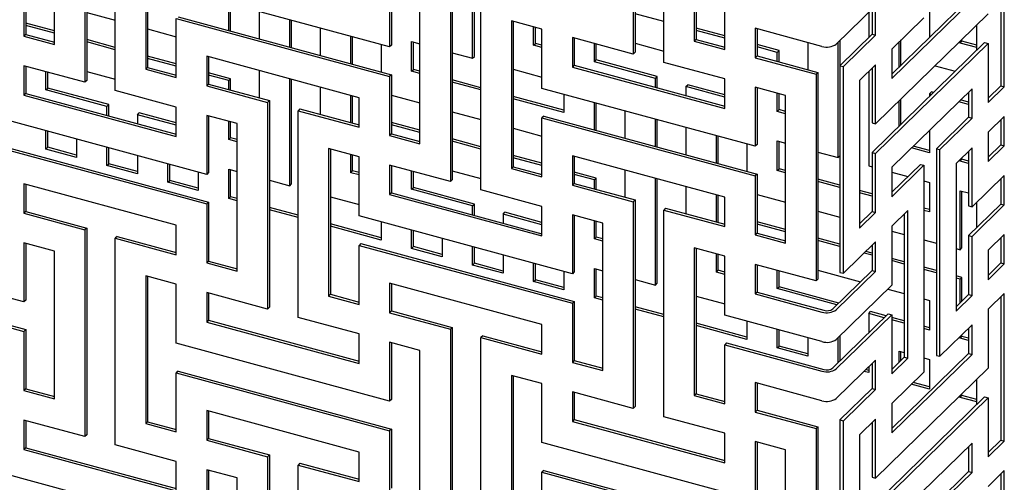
# Model space of a CAD drawing. Header units: millimetres. Extents: x 441 to 4541, y 1015 to 3885.
# Tile 24 of 33: x 4059 to 4356, y 2659 to 2799. Entities that reach past the tile are written whole.
import ezdxf

# ---------------------------------------------------------------- set-up
doc = ezdxf.new("R2010")
doc.units = ezdxf.units.MM
doc.header["$LTSCALE"] = 15

msp = doc.modelspace()

# ---------------------------------------------------------------- linework, layer by layer
for p, q in [((4244.1, 2850.93), (4244.1, 2788.43)), ((4244.66, 2851.48), (4244.66, 2788.98)), ((4253.31, 2785.93), (4253.31, 2848.43)), ((4078.27, 2842.43), (4078.27, 2779.93)), ((4078.83, 2842.97), (4078.83, 2780.47)), ((4087.48, 2777.42), (4087.48, 2839.92)), ((4069.06, 2791.36), (4069.06, 2836)), ((4262.52, 2837), (4262.52, 2792.35)), ((4263.08, 2836.84), (4263.08, 2792.9)), ((4096.7, 2828.49), (4096.7, 2783.85)), ((4097.26, 2828.34), (4097.26, 2784.39)), ((4356.25, 2778.53), (4356.25, 2823.17)), ((4195.5, 2787.2), (4195.5, 2819.49)), ((4196.06, 2787.75), (4196.06, 2819.34)), ((4355.19, 2822.14), (4355.19, 2778.82)), ((4059.85, 2811.72), (4059.85, 2793.86)), ((4060.41, 2812.27), (4060.41, 2794.41)), ((4188.82, 2812.38), (4188.82, 2749.88)), ((4189.38, 2812.93), (4189.38, 2750.43)), ((4170.4, 2790.6), (4105.91, 2808.13)), ((4170.4, 2808.46), (4170.4, 2790.6)), ((4170.96, 2808.31), (4170.96, 2791.15)), ((4198.04, 2747.38), (4198.04, 2809.88)), ((4271.74, 2789.85), (4271.74, 2807.71)), ((4179.61, 2761.31), (4179.61, 2805.96)), ((4345.47, 2805.04), (4322.22, 2782.36)), ((4322.22, 2781.03), (4346.53, 2804.76)), ((4121.8, 2795.58), (4121.8, 2803.81)), ((4122.36, 2795.43), (4122.36, 2803.66)), ((4317.36, 2803.07), (4305.47, 2791.47)), ((4316.3, 2802.04), (4316.3, 2794.43)), ((4317.36, 2794.14), (4317.36, 2803.07)), ((4333.69, 2803.22), (4333.69, 2793.55)), ((4078.83, 2801.06), (4087.48, 2798.7)), ((4105.91, 2781.34), (4105.91, 2799.2)), ((4105.91, 2799.2), (4170.4, 2781.67)), ((4106.47, 2799.75), (4170.96, 2782.22)), ((4131.02, 2801.31), (4131.02, 2793.08)), ((4140.23, 2790.57), (4140.23, 2798.8)), ((4140.79, 2790.42), (4140.79, 2798.65)), ((4216.46, 2795.94), (4207.25, 2798.45)), ((4207.25, 2798.45), (4207.25, 2753.8)), ((4253.31, 2798.28), (4244.66, 2800.63)), ((4315.27, 2801.03), (4315.27, 2793.43)), ((4351.39, 2800.57), (4317.36, 2767.36)), ((4331.95, 2799.45), (4322.22, 2789.96)), ((4069.06, 2795.48), (4060.41, 2797.83)), ((4069.06, 2794.78), (4060.41, 2797.13)), ((4097.26, 2796.05), (4105.91, 2793.7)), ((4149.44, 2796.3), (4149.44, 2788.07)), ((4207.81, 2798.29), (4207.81, 2754.35)), ((4213.93, 2791.12), (4213.93, 2796.63)), ((4214.49, 2791.67), (4214.49, 2796.48)), ((4216.46, 2778.08), (4216.46, 2795.94)), ((4271.74, 2793.97), (4263.08, 2796.32)), ((4271.74, 2793.27), (4263.08, 2795.62)), ((4301.15, 2790.78), (4280.95, 2796.27)), ((4280.95, 2796.27), (4280.95, 2787.34)), ((4281.51, 2796.12), (4281.51, 2787.89)), ((4347.99, 2789.65), (4347.99, 2797.25)), ((4060.41, 2794.41), (4059.85, 2793.86)), ((4059.85, 2793.86), (4069.06, 2791.36)), ((4060.41, 2794.41), (4069.06, 2792.06)), ((4087.48, 2790.47), (4078.83, 2792.83)), ((4158.65, 2785.56), (4158.65, 2793.79)), ((4159.21, 2785.41), (4159.21, 2793.64)), ((4244.1, 2788.43), (4225.67, 2793.44)), ((4225.67, 2793.44), (4225.67, 2784.51)), ((4226.23, 2793.29), (4226.23, 2785.06)), ((4263.08, 2792.9), (4262.52, 2792.35)), ((4263.08, 2792.9), (4271.74, 2790.55)), ((4316.3, 2794.43), (4306.58, 2784.94)), ((4306.62, 2784.98), (4306.62, 2792.58)), ((4307.64, 2784.66), (4317.36, 2794.14)), ((4316.3, 2794.43), (4317.36, 2794.14)), ((4325.04, 2785.11), (4325.04, 2792.71)), ((4343.47, 2792.33), (4343.47, 2792.84)), ((4087.48, 2789.77), (4078.83, 2792.13)), ((4167.87, 2791.29), (4167.87, 2783.06)), ((4170.96, 2791.15), (4170.4, 2790.6)), ((4177.08, 2792.21), (4179.61, 2791.52)), ((4177.08, 2783.28), (4177.08, 2792.21)), ((4177.64, 2783.83), (4177.64, 2792.06)), ((4213.93, 2791.12), (4214.49, 2791.67)), ((4216.46, 2790.44), (4213.93, 2791.12)), ((4216.46, 2791.14), (4214.49, 2791.67)), ((4232.36, 2786.12), (4232.36, 2791.62)), ((4232.92, 2786.66), (4232.92, 2791.47)), ((4244.66, 2791.7), (4253.31, 2789.35)), ((4262.52, 2792.35), (4271.74, 2789.85)), ((4288.19, 2789.5), (4281.51, 2791.31)), ((4287.63, 2788.95), (4281.51, 2790.62)), ((4287.63, 2788.95), (4288.19, 2789.5)), ((4288.19, 2786.07), (4288.19, 2789.5)), ((4296.84, 2791.95), (4296.84, 2783.72)), ((4306.06, 2757.16), (4306.06, 2792.04)), ((4350.33, 2791.93), (4316.3, 2758.72)), ((4317.36, 2758.43), (4351.39, 2791.64)), ((4322.22, 2789.96), (4322.22, 2781.03)), ((4324.48, 2784.56), (4324.48, 2792.16)), ((4342.91, 2791.79), (4343.47, 2792.33)), ((4342.91, 2791.79), (4342.91, 2792.29)), ((4347.99, 2790.4), (4342.91, 2791.79)), ((4347.99, 2791.1), (4343.47, 2792.33)), ((4350.33, 2791.93), (4351.39, 2791.64)), ((4351.39, 2791.64), (4351.39, 2773.79)), ((4105.91, 2785.47), (4097.26, 2787.82)), ((4105.91, 2784.77), (4097.26, 2787.12)), ((4161.18, 2775.25), (4115.12, 2787.77)), ((4115.12, 2787.77), (4115.12, 2778.84)), ((4115.68, 2787.62), (4115.68, 2779.39)), ((4189.38, 2788.87), (4195.5, 2787.2)), ((4195.5, 2787.2), (4196.06, 2787.75)), ((4232.36, 2786.12), (4232.92, 2786.66)), ((4251.34, 2781.66), (4232.92, 2786.66)), ((4244.66, 2788.98), (4244.1, 2788.43)), ((4281.51, 2787.89), (4280.95, 2787.34)), ((4280.95, 2787.34), (4299.37, 2782.34)), ((4281.51, 2787.89), (4299.93, 2782.88)), ((4287.63, 2786.23), (4287.63, 2788.95)), ((4078.27, 2779.93), (4059.85, 2784.93)), ((4059.85, 2784.93), (4059.85, 2776)), ((4060.41, 2784.78), (4060.41, 2776.55)), ((4097.26, 2784.39), (4096.7, 2783.85)), ((4096.7, 2783.85), (4105.91, 2781.34)), ((4097.26, 2784.39), (4105.91, 2782.04)), ((4177.08, 2783.28), (4177.64, 2783.83)), ((4179.61, 2783.29), (4177.64, 2783.83)), ((4207.81, 2783.86), (4216.46, 2781.51)), ((4226.23, 2785.06), (4225.67, 2784.51)), ((4225.67, 2784.51), (4271.74, 2771.99)), ((4226.23, 2785.06), (4271.74, 2772.69)), ((4250.78, 2781.11), (4232.36, 2786.12)), ((4271.74, 2780.92), (4253.31, 2785.93)), ((4306.58, 2784.94), (4307.64, 2784.66)), ((4306.58, 2784.94), (4306.58, 2722.44)), ((4307.64, 2722.15), (4307.64, 2784.66)), ((4317.36, 2785.22), (4312.5, 2780.47)), ((4316.3, 2784.18), (4316.3, 2767.65)), ((4317.36, 2767.36), (4317.36, 2785.22)), ((4335.35, 2784.91), (4341.44, 2783.26)), ((4066.53, 2777.61), (4066.53, 2783.12)), ((4067.09, 2778.16), (4067.09, 2782.97)), ((4078.83, 2783.2), (4087.48, 2780.85)), ((4122.36, 2780.99), (4115.68, 2782.81)), ((4121.8, 2780.45), (4115.68, 2782.11)), ((4121.8, 2780.45), (4122.36, 2780.99)), ((4122.36, 2777.57), (4122.36, 2780.99)), ((4131.02, 2783.45), (4131.02, 2775.22)), ((4140.23, 2748.65), (4140.23, 2780.94)), ((4140.79, 2749.2), (4140.79, 2780.79)), ((4170.96, 2782.22), (4170.4, 2781.67)), ((4170.4, 2781.67), (4170.4, 2763.82)), ((4170.96, 2782.22), (4170.96, 2764.36)), ((4179.61, 2782.59), (4177.08, 2783.28)), ((4198.04, 2778.29), (4189.38, 2780.64)), ((4250.78, 2781.11), (4251.34, 2781.66)), ((4250.78, 2778.38), (4250.78, 2781.11)), ((4251.34, 2778.23), (4251.34, 2781.66)), ((4271.74, 2771.99), (4271.74, 2780.92)), ((4299.93, 2782.88), (4299.37, 2782.34)), ((4299.37, 2782.34), (4299.37, 2719.83)), ((4299.93, 2782.88), (4299.93, 2720.38)), ((4315.27, 2783.17), (4315.27, 2754.65)), ((4066.53, 2777.61), (4067.09, 2778.16)), ((4084.95, 2772.61), (4066.53, 2777.61)), ((4085.51, 2773.15), (4067.09, 2778.16)), ((4078.83, 2780.47), (4078.27, 2779.93)), ((4115.68, 2779.39), (4115.12, 2778.84)), ((4115.12, 2778.84), (4133.55, 2773.83)), ((4115.68, 2779.39), (4134.11, 2774.38)), ((4121.8, 2777.72), (4121.8, 2780.45)), ((4149.44, 2778.44), (4149.44, 2770.21)), ((4198.04, 2777.59), (4189.38, 2779.94)), ((4280.95, 2760.56), (4216.46, 2778.08)), ((4259.99, 2778.61), (4260.55, 2779.15)), ((4259.99, 2778.61), (4259.99, 2775.88)), ((4271.74, 2775.41), (4259.99, 2778.61)), ((4271.74, 2776.11), (4260.55, 2779.15)), ((4290.16, 2775.91), (4280.95, 2778.41)), ((4280.95, 2778.41), (4280.95, 2760.56)), ((4281.51, 2778.26), (4281.51, 2761.1)), ((4312.5, 2780.47), (4312.5, 2735.83)), ((4346.53, 2777.97), (4322.22, 2754.25)), ((4346.53, 2769.04), (4346.53, 2777.97)), ((4355.19, 2778.82), (4351.39, 2775.11)), ((4351.39, 2773.79), (4356.25, 2778.53)), ((4355.19, 2778.82), (4356.25, 2778.53)), ((4060.41, 2776.55), (4059.85, 2776)), ((4059.85, 2776), (4105.91, 2763.49)), ((4060.41, 2776.55), (4105.91, 2764.18)), ((4105.91, 2772.41), (4087.48, 2777.42)), ((4158.65, 2767.71), (4158.65, 2775.94)), ((4159.21, 2767.55), (4159.21, 2775.78)), ((4161.18, 2766.32), (4161.18, 2775.25)), ((4170.96, 2776.02), (4179.61, 2773.67)), ((4223.14, 2771.46), (4207.81, 2775.63)), ((4223.14, 2770.76), (4207.81, 2774.93)), ((4223.14, 2776.27), (4223.14, 2770.76)), ((4287.63, 2771.09), (4287.63, 2776.6)), ((4288.19, 2771.64), (4288.19, 2776.45)), ((4290.16, 2731.27), (4290.16, 2775.91)), ((4325.04, 2767.25), (4325.04, 2774.85)), ((4333.69, 2776.43), (4334.25, 2776.98)), ((4333.69, 2776.43), (4333.69, 2775.69)), ((4334.29, 2776.27), (4333.69, 2776.43)), ((4334.85, 2776.82), (4334.25, 2776.98)), ((4345.47, 2773.93), (4343.06, 2774.59)), ((4345.47, 2776.93), (4345.47, 2769.33)), ((4084.95, 2772.61), (4085.51, 2773.15)), ((4084.95, 2769.88), (4084.95, 2772.61)), ((4085.51, 2769.73), (4085.51, 2773.15)), ((4105.91, 2763.49), (4105.91, 2772.41)), ((4134.11, 2774.38), (4133.55, 2773.83)), ((4133.55, 2773.83), (4133.55, 2711.33)), ((4134.11, 2774.38), (4134.11, 2711.88)), ((4143.32, 2771.87), (4142.76, 2771.33)), ((4143.32, 2771.87), (4161.18, 2767.02)), ((4232.36, 2765.53), (4232.36, 2773.76)), ((4232.92, 2765.38), (4232.92, 2773.61)), ((4287.63, 2771.09), (4288.19, 2771.64)), ((4290.16, 2771.11), (4288.19, 2771.64)), ((4324.48, 2766.7), (4324.48, 2774.31)), ((4345.47, 2773.23), (4342.5, 2774.04)), ((4115.12, 2752.05), (4050.63, 2769.58)), ((4094.16, 2770.1), (4094.72, 2770.65)), ((4094.16, 2770.1), (4094.16, 2767.38)), ((4105.91, 2766.91), (4094.16, 2770.1)), ((4105.91, 2767.61), (4094.72, 2770.65)), ((4124.33, 2767.41), (4115.12, 2769.91)), ((4115.12, 2769.91), (4115.12, 2752.05)), ((4115.68, 2769.76), (4115.68, 2752.6)), ((4142.76, 2708.83), (4142.76, 2771.33)), ((4142.76, 2771.33), (4161.18, 2766.32)), ((4189.38, 2771.01), (4198.04, 2768.66)), ((4217.02, 2769.7), (4216.46, 2769.15)), ((4216.46, 2751.3), (4216.46, 2769.15)), ((4216.46, 2769.15), (4280.95, 2751.63)), ((4217.02, 2769.7), (4281.51, 2752.17)), ((4241.57, 2771.26), (4241.57, 2763.03)), ((4250.78, 2760.53), (4250.78, 2768.76)), ((4251.34, 2760.37), (4251.34, 2768.6)), ((4290.16, 2770.41), (4287.63, 2771.09)), ((4345.47, 2769.33), (4335.75, 2759.84)), ((4336.81, 2759.55), (4346.53, 2769.04)), ((4345.47, 2769.33), (4346.53, 2769.04)), ((4356.28, 2769.62), (4351.39, 2764.86)), ((4355.21, 2768.59), (4355.21, 2760.98)), ((4356.28, 2760.69), (4356.28, 2769.62)), ((4121.8, 2762.59), (4121.8, 2768.09)), ((4122.36, 2763.14), (4122.36, 2767.94)), ((4124.33, 2722.76), (4124.33, 2767.41)), ((4179.61, 2765.44), (4170.96, 2767.79)), ((4179.61, 2764.74), (4170.96, 2767.09)), ((4207.81, 2766), (4216.46, 2763.65)), ((4259.99, 2766.25), (4259.99, 2758.02)), ((4316.3, 2767.65), (4317.36, 2767.36)), ((4066.53, 2759.71), (4066.53, 2765.26)), ((4067.09, 2760.26), (4067.09, 2765.11)), ((4075.74, 2762.76), (4075.74, 2757.21)), ((4121.8, 2762.59), (4122.36, 2763.14)), ((4124.33, 2762.6), (4122.36, 2763.14)), ((4170.96, 2764.36), (4170.4, 2763.82)), ((4170.4, 2763.82), (4179.61, 2761.31)), ((4170.96, 2764.36), (4179.61, 2762.01)), ((4198.04, 2760.43), (4189.38, 2762.78)), ((4269.21, 2755.52), (4269.21, 2763.75)), ((4269.77, 2755.37), (4269.77, 2763.6)), ((4333.69, 2765.44), (4333.69, 2758.58)), ((4351.39, 2764.86), (4351.39, 2755.93)), ((4050.63, 2760.65), (4115.12, 2743.12)), ((4051.19, 2761.2), (4115.68, 2743.67)), ((4066.53, 2759.71), (4067.09, 2760.26)), ((4075.74, 2757.21), (4066.53, 2759.71)), ((4075.74, 2757.91), (4067.09, 2760.26)), ((4084.95, 2754.71), (4084.95, 2760.25)), ((4085.51, 2755.25), (4085.51, 2760.1)), ((4124.33, 2761.9), (4121.8, 2762.59)), ((4161.18, 2757.39), (4151.97, 2759.9)), ((4151.97, 2759.9), (4151.97, 2715.25)), ((4152.53, 2759.74), (4152.53, 2715.8)), ((4198.04, 2759.73), (4189.38, 2762.08)), ((4278.42, 2761.25), (4278.42, 2753.01)), ((4281.51, 2761.1), (4280.95, 2760.56)), ((4287.63, 2762.17), (4290.16, 2761.48)), ((4287.63, 2753.24), (4287.63, 2762.17)), ((4288.19, 2753.78), (4288.19, 2762.01)), ((4333.69, 2758.58), (4328.19, 2760.07)), ((4333.69, 2759.27), (4328.75, 2760.62)), ((4335.75, 2759.84), (4336.81, 2759.55)), ((4335.75, 2759.84), (4335.75, 2697.34)), ((4346.53, 2760.11), (4341.67, 2755.37)), ((4346.53, 2742.25), (4346.53, 2760.11)), ((4355.21, 2760.98), (4351.39, 2757.25)), ((4351.39, 2755.93), (4356.28, 2760.69)), ((4355.21, 2760.98), (4356.28, 2760.69)), ((4094.16, 2757.75), (4094.16, 2752.2)), ((4158.65, 2752.57), (4158.65, 2758.08)), ((4159.21, 2753.12), (4159.21, 2757.93)), ((4161.18, 2739.53), (4161.18, 2757.39)), ((4216.46, 2755.42), (4207.81, 2757.77)), ((4216.46, 2754.72), (4207.81, 2757.07)), ((4271.74, 2745.2), (4225.67, 2757.72)), ((4225.67, 2757.72), (4225.67, 2748.79)), ((4226.23, 2757.57), (4226.23, 2749.34)), ((4299.93, 2758.82), (4306.06, 2757.16)), ((4306.06, 2757.16), (4306.58, 2757.67)), ((4316.3, 2758.72), (4317.36, 2758.43)), ((4316.3, 2758.72), (4316.3, 2740.86)), ((4317.36, 2740.57), (4317.36, 2758.43)), ((4336.81, 2697.05), (4336.81, 2759.55)), ((4343.47, 2756.62), (4343.47, 2757.12)), ((4345.47, 2759.08), (4345.47, 2742.54)), ((4084.95, 2754.71), (4085.51, 2755.25)), ((4094.16, 2752.2), (4084.95, 2754.71)), ((4094.16, 2752.9), (4085.51, 2755.25)), ((4103.38, 2749.7), (4103.38, 2755.24)), ((4103.94, 2750.24), (4103.94, 2755.09)), ((4188.82, 2749.88), (4170.4, 2754.89)), ((4170.4, 2754.89), (4170.4, 2745.96)), ((4170.96, 2754.74), (4170.96, 2746.5)), ((4207.81, 2754.35), (4207.25, 2753.8)), ((4207.25, 2753.8), (4216.46, 2751.3)), ((4207.81, 2754.35), (4216.46, 2752)), ((4287.63, 2753.24), (4288.19, 2753.78)), ((4290.16, 2753.25), (4288.19, 2753.78)), ((4315.27, 2754.65), (4316.3, 2754.37)), ((4330.89, 2755.09), (4322.22, 2746.64)), ((4322.22, 2745.32), (4331.95, 2754.81)), ((4322.22, 2754.25), (4322.22, 2745.32)), ((4330.89, 2755.09), (4331.95, 2754.81)), ((4331.95, 2754.81), (4331.95, 2692.3)), ((4341.67, 2755.37), (4341.67, 2710.72)), ((4342.91, 2756.07), (4343.47, 2756.62)), ((4342.91, 2756.07), (4342.91, 2756.58)), ((4345.47, 2755.38), (4342.91, 2756.07)), ((4345.47, 2756.07), (4343.47, 2756.62)), ((4112.59, 2752.74), (4112.59, 2747.19)), ((4115.68, 2752.6), (4115.12, 2752.05)), ((4121.8, 2753.66), (4124.33, 2752.97)), ((4121.8, 2744.73), (4121.8, 2753.66)), ((4122.36, 2745.28), (4122.36, 2753.51)), ((4158.65, 2752.57), (4159.21, 2753.12)), ((4161.18, 2751.89), (4158.65, 2752.57)), ((4161.18, 2752.59), (4159.21, 2753.12)), ((4177.08, 2747.57), (4177.08, 2753.07)), ((4177.64, 2748.11), (4177.64, 2752.92)), ((4189.38, 2753.15), (4198.04, 2750.8)), ((4232.92, 2750.95), (4226.23, 2752.76)), ((4232.36, 2750.4), (4226.23, 2752.07)), ((4232.36, 2750.4), (4232.92, 2750.95)), ((4232.92, 2747.52), (4232.92, 2750.95)), ((4241.57, 2753.4), (4241.57, 2745.17)), ((4250.78, 2718.61), (4250.78, 2750.9)), ((4251.34, 2719.15), (4251.34, 2750.75)), ((4281.51, 2752.17), (4280.95, 2751.63)), ((4280.95, 2751.63), (4280.95, 2733.77)), ((4281.51, 2752.17), (4281.51, 2734.32)), ((4290.16, 2752.55), (4287.63, 2753.24)), ((4322.22, 2752.76), (4327.13, 2751.43)), ((4356.26, 2751.75), (4346.53, 2742.25)), ((4356.26, 2742.82), (4356.26, 2751.75)), ((4105.91, 2736.7), (4059.85, 2749.22)), ((4059.85, 2749.22), (4059.85, 2740.29)), ((4060.41, 2749.07), (4060.41, 2740.84)), ((4103.38, 2749.7), (4103.94, 2750.24)), ((4112.59, 2747.19), (4103.38, 2749.7)), ((4112.59, 2747.89), (4103.94, 2750.24)), ((4134.11, 2750.32), (4140.23, 2748.65)), ((4140.23, 2748.65), (4140.79, 2749.2)), ((4177.08, 2747.57), (4177.64, 2748.11)), ((4196.06, 2743.11), (4177.64, 2748.11)), ((4189.38, 2750.43), (4188.82, 2749.88)), ((4226.23, 2749.34), (4225.67, 2748.79)), ((4225.67, 2748.79), (4244.1, 2743.79)), ((4226.23, 2749.34), (4244.66, 2744.33)), ((4232.36, 2747.68), (4232.36, 2750.4)), ((4259.99, 2748.39), (4259.99, 2740.17)), ((4306.58, 2748.79), (4299.93, 2750.59)), ((4306.58, 2748.09), (4299.93, 2749.89)), ((4331.95, 2750.12), (4333.69, 2749.65)), ((4333.69, 2749.65), (4333.69, 2740.72)), ((4355.19, 2750.71), (4355.19, 2743.11)), ((4121.8, 2744.73), (4122.36, 2745.28)), ((4124.33, 2744.74), (4122.36, 2745.28)), ((4152.53, 2745.31), (4161.18, 2742.96)), ((4170.96, 2746.5), (4170.4, 2745.96)), ((4170.4, 2745.96), (4216.46, 2733.44)), ((4170.96, 2746.5), (4216.46, 2734.14)), ((4195.5, 2742.56), (4177.08, 2747.57)), ((4216.46, 2742.37), (4198.04, 2747.38)), ((4269.21, 2737.66), (4269.21, 2745.89)), ((4269.77, 2737.51), (4269.77, 2745.74)), ((4271.74, 2736.27), (4271.74, 2745.2)), ((4281.51, 2745.97), (4290.16, 2743.62)), ((4316.3, 2746.14), (4312.5, 2747.18)), ((4316.3, 2745.44), (4312.5, 2746.48)), ((4342.91, 2747.14), (4345.47, 2746.45)), ((4342.91, 2729.29), (4342.91, 2747.14)), ((4343.47, 2729.83), (4343.47, 2746.99)), ((4115.68, 2743.67), (4115.12, 2743.12)), ((4115.12, 2743.12), (4115.12, 2725.27)), ((4115.68, 2743.67), (4115.68, 2725.81)), ((4124.33, 2744.04), (4121.8, 2744.73)), ((4142.76, 2739.74), (4134.11, 2742.09)), ((4195.5, 2742.56), (4196.06, 2743.11)), ((4195.5, 2739.83), (4195.5, 2742.56)), ((4196.06, 2739.68), (4196.06, 2743.11)), ((4216.46, 2733.44), (4216.46, 2742.37)), ((4244.66, 2744.33), (4244.1, 2743.79)), ((4244.1, 2743.79), (4244.1, 2681.28)), ((4244.66, 2744.33), (4244.66, 2681.83)), ((4253.87, 2741.83), (4253.31, 2741.28)), ((4253.87, 2741.83), (4271.74, 2736.97)), ((4333.69, 2741.42), (4331.95, 2741.89)), ((4355.19, 2743.11), (4345.47, 2733.61)), ((4345.47, 2742.54), (4346.53, 2742.25)), ((4346.53, 2733.33), (4356.26, 2742.82)), ((4347.99, 2736.07), (4347.99, 2743.68)), ((4355.19, 2743.11), (4356.26, 2742.82)), ((4060.41, 2740.84), (4059.85, 2740.29)), ((4059.85, 2740.29), (4078.27, 2735.28)), ((4060.41, 2740.84), (4078.83, 2735.83)), ((4142.76, 2739.04), (4134.11, 2741.39)), ((4225.67, 2722.01), (4161.18, 2739.53)), ((4204.72, 2740.06), (4205.28, 2740.6)), ((4204.72, 2740.06), (4204.72, 2737.33)), ((4216.46, 2736.86), (4204.72, 2740.06)), ((4216.46, 2737.56), (4205.28, 2740.6)), ((4234.89, 2737.36), (4225.67, 2739.86)), ((4225.67, 2739.86), (4225.67, 2722.01)), ((4226.23, 2739.71), (4226.23, 2722.55)), ((4253.31, 2678.78), (4253.31, 2741.28)), ((4253.31, 2741.28), (4271.74, 2736.27)), ((4299.93, 2740.96), (4306.58, 2739.16)), ((4316.3, 2740.86), (4312.5, 2737.15)), ((4312.5, 2735.83), (4317.36, 2740.57)), ((4316.3, 2740.86), (4317.36, 2740.57)), ((4327.09, 2741.13), (4322.22, 2736.39)), ((4326.02, 2740.1), (4326.02, 2696.78)), ((4327.09, 2696.49), (4327.09, 2741.13)), ((4333.69, 2740.72), (4331.95, 2741.19)), ((4078.83, 2735.83), (4078.27, 2735.28)), ((4078.83, 2735.83), (4078.83, 2673.33)), ((4105.91, 2727.77), (4105.91, 2736.7)), ((4167.87, 2732.91), (4152.53, 2737.08)), ((4167.87, 2732.21), (4152.53, 2736.38)), ((4167.87, 2737.72), (4167.87, 2732.21)), ((4232.36, 2732.54), (4232.36, 2738.05)), ((4232.92, 2733.09), (4232.92, 2737.9)), ((4234.89, 2692.72), (4234.89, 2737.36)), ((4290.16, 2735.39), (4281.51, 2737.74)), ((4290.16, 2734.69), (4281.51, 2737.04)), ((4312.5, 2737.55), (4312.82, 2737.46)), ((4322.22, 2736.39), (4322.22, 2718.53)), ((4078.27, 2735.28), (4078.27, 2672.78)), ((4088.04, 2733.32), (4087.48, 2732.78)), ((4088.04, 2733.32), (4105.91, 2728.47)), ((4177.08, 2729.67), (4177.08, 2735.21)), ((4177.64, 2730.21), (4177.64, 2735.06)), ((4232.36, 2732.54), (4232.92, 2733.09)), ((4234.89, 2732.56), (4232.92, 2733.09)), ((4281.51, 2734.32), (4280.95, 2733.77)), ((4280.95, 2733.77), (4290.16, 2731.27)), ((4281.51, 2734.32), (4290.16, 2731.97)), ((4322.22, 2734.91), (4326.02, 2733.87)), ((4345.47, 2733.61), (4346.53, 2733.33)), ((4345.47, 2733.61), (4345.47, 2715.76)), ((4346.53, 2715.47), (4346.53, 2733.33)), ((4356.28, 2733.91), (4351.39, 2729.14)), ((4355.21, 2732.87), (4355.21, 2725.27)), ((4356.28, 2724.98), (4356.28, 2733.91)), ((4059.85, 2713.5), (3995.36, 2731.03)), ((4069.06, 2728.86), (4059.85, 2731.36)), ((4059.85, 2731.36), (4059.85, 2713.5)), ((4060.41, 2731.21), (4060.41, 2714.05)), ((4087.48, 2670.28), (4087.48, 2732.78)), ((4087.48, 2732.78), (4105.91, 2727.77)), ((4161.74, 2731.15), (4161.18, 2730.6)), ((4161.18, 2712.75), (4161.18, 2730.6)), ((4161.18, 2730.6), (4225.67, 2713.08)), ((4161.74, 2731.15), (4226.23, 2713.62)), ((4177.08, 2729.67), (4177.64, 2730.21)), ((4186.29, 2727.86), (4177.64, 2730.21)), ((4186.29, 2732.71), (4186.29, 2727.16)), ((4195.5, 2724.66), (4195.5, 2730.21)), ((4196.06, 2725.21), (4196.06, 2730.05)), ((4234.89, 2731.86), (4232.36, 2732.54)), ((4306.58, 2730.93), (4299.93, 2732.73)), ((4306.58, 2730.23), (4299.93, 2732.04)), ((4317.36, 2731.64), (4307.64, 2722.15)), ((4316.3, 2730.61), (4316.3, 2723)), ((4317.36, 2722.71), (4317.36, 2731.64)), ((4331.95, 2732.26), (4335.75, 2731.23)), ((4069.06, 2684.21), (4069.06, 2728.86)), ((4186.29, 2727.16), (4177.08, 2729.67)), ((4204.72, 2727.7), (4204.72, 2722.16)), ((4271.74, 2727.35), (4262.52, 2729.85)), ((4262.52, 2729.85), (4262.52, 2685.21)), ((4263.08, 2729.7), (4263.08, 2685.75)), ((4269.21, 2722.53), (4269.21, 2728.03)), ((4269.77, 2723.08), (4269.77, 2727.88)), ((4271.74, 2709.49), (4271.74, 2727.35)), ((4316.3, 2727.59), (4313.88, 2728.24)), ((4316.3, 2728.29), (4314.44, 2728.79)), ((4341.67, 2729.62), (4342.91, 2729.29)), ((4342.91, 2729.29), (4343.47, 2729.83)), ((4351.39, 2729.14), (4351.39, 2720.21)), ((4115.68, 2725.81), (4115.12, 2725.27)), ((4115.12, 2725.27), (4124.33, 2722.76)), ((4115.68, 2725.81), (4124.33, 2723.46)), ((4195.5, 2724.66), (4196.06, 2725.21)), ((4204.72, 2722.16), (4195.5, 2724.66)), ((4204.72, 2722.85), (4196.06, 2725.21)), ((4213.93, 2719.65), (4213.93, 2725.2)), ((4214.49, 2720.2), (4214.49, 2725.05)), ((4299.37, 2719.83), (4280.95, 2724.84)), ((4280.95, 2724.84), (4280.95, 2715.91)), ((4281.51, 2724.69), (4281.51, 2716.46)), ((4326.02, 2725.64), (4322.22, 2726.68)), ((4326.02, 2724.94), (4322.22, 2725.98)), ((4335.75, 2723), (4331.95, 2724.03)), ((4355.21, 2725.27), (4351.39, 2721.54)), ((4351.39, 2720.21), (4356.28, 2724.98)), ((4355.21, 2725.27), (4356.28, 2724.98)), ((3995.36, 2722.1), (4059.85, 2704.57)), ((3995.92, 2722.65), (4060.41, 2705.12)), ((4105.91, 2718.84), (4096.7, 2721.35)), ((4096.7, 2721.35), (4096.7, 2676.7)), ((4097.26, 2721.19), (4097.26, 2677.25)), ((4223.14, 2722.7), (4223.14, 2717.15)), ((4226.23, 2722.55), (4225.67, 2722.01)), ((4232.36, 2723.62), (4234.89, 2722.93)), ((4232.36, 2714.69), (4232.36, 2723.62)), ((4232.92, 2715.23), (4232.92, 2723.46)), ((4269.21, 2722.53), (4269.77, 2723.08)), ((4271.74, 2721.84), (4269.21, 2722.53)), ((4271.74, 2722.54), (4269.77, 2723.08)), ((4287.63, 2717.52), (4287.63, 2723.03)), ((4288.19, 2718.07), (4288.19, 2722.87)), ((4299.93, 2723.11), (4312.82, 2719.6)), ((4316.3, 2723), (4304.41, 2711.4)), ((4305.47, 2711.11), (4317.36, 2722.71)), ((4306.58, 2722.44), (4307.64, 2722.15)), ((4316.3, 2723), (4317.36, 2722.71)), ((4335.75, 2722.3), (4331.95, 2723.33)), ((4343.47, 2720.9), (4341.67, 2721.39)), ((4105.91, 2700.98), (4105.91, 2718.84)), ((4216.46, 2706.65), (4170.4, 2719.17)), ((4170.4, 2719.17), (4170.4, 2710.24)), ((4170.96, 2719.02), (4170.96, 2710.79)), ((4213.93, 2719.65), (4214.49, 2720.2)), ((4223.14, 2717.15), (4213.93, 2719.65)), ((4223.14, 2717.85), (4214.49, 2720.2)), ((4244.66, 2720.27), (4250.78, 2718.61)), ((4250.78, 2718.61), (4251.34, 2719.15)), ((4287.63, 2717.52), (4288.19, 2718.07)), ((4306.22, 2713.17), (4288.19, 2718.07)), ((4299.93, 2720.38), (4299.37, 2719.83)), ((4322.22, 2718.53), (4305.47, 2702.18)), ((4342.91, 2720.36), (4341.67, 2720.69)), ((4342.91, 2720.36), (4343.47, 2720.9)), ((4342.91, 2713.26), (4342.91, 2720.36)), ((4343.47, 2713.8), (4343.47, 2720.9)), ((4133.55, 2711.33), (4115.12, 2716.34)), ((4115.12, 2716.34), (4115.12, 2707.41)), ((4115.68, 2716.19), (4115.68, 2707.95)), ((4152.53, 2715.8), (4151.97, 2715.25)), ((4151.97, 2715.25), (4161.18, 2712.75)), ((4152.53, 2715.8), (4161.18, 2713.45)), ((4232.36, 2714.69), (4232.92, 2715.23)), ((4234.89, 2714.7), (4232.92, 2715.23)), ((4263.08, 2715.26), (4271.74, 2712.91)), ((4281.51, 2716.46), (4280.95, 2715.91)), ((4280.95, 2715.91), (4301.15, 2710.42)), ((4281.51, 2716.46), (4301.71, 2710.97)), ((4305.66, 2712.62), (4287.63, 2717.52)), ((4321.04, 2717.37), (4326.02, 2716.02)), ((4345.47, 2715.76), (4341.67, 2712.05)), ((4341.67, 2710.72), (4346.53, 2715.47)), ((4345.47, 2715.76), (4346.53, 2715.47)), ((4356.25, 2716.03), (4351.39, 2711.28)), ((4355.19, 2714.99), (4355.19, 2671.67)), ((4356.25, 2671.38), (4356.25, 2716.03)), ((4060.41, 2714.05), (4059.85, 2713.5)), ((4226.23, 2713.62), (4225.67, 2713.08)), ((4225.67, 2713.08), (4225.67, 2695.22)), ((4226.23, 2713.62), (4226.23, 2695.77)), ((4234.89, 2714), (4232.36, 2714.69)), ((4253.31, 2709.69), (4244.66, 2712.04)), ((4331.95, 2714.41), (4333.69, 2713.93)), ((4333.69, 2713.93), (4333.69, 2705)), ((4134.11, 2711.88), (4133.55, 2711.33)), ((4170.96, 2710.79), (4170.4, 2710.24)), ((4170.4, 2710.24), (4188.82, 2705.24)), ((4170.96, 2710.79), (4189.38, 2705.78)), ((4253.31, 2708.99), (4244.66, 2711.34)), ((4301.15, 2701.49), (4271.74, 2709.49)), ((4321.16, 2709.89), (4304.41, 2693.54)), ((4305.47, 2693.25), (4322.22, 2709.6)), ((4315.27, 2710.01), (4315.83, 2710.56)), ((4315.27, 2710.01), (4315.27, 2704.14)), ((4319.98, 2708.73), (4315.27, 2710.01)), ((4320.54, 2709.28), (4315.83, 2710.56)), ((4321.16, 2709.89), (4322.22, 2709.6)), ((4322.22, 2709.6), (4322.22, 2691.74)), ((4351.39, 2711.28), (4351.39, 2693.43)), ((4115.68, 2707.95), (4115.12, 2707.41)), ((4115.12, 2707.41), (4161.18, 2694.89)), ((4115.68, 2707.95), (4161.18, 2695.59)), ((4161.18, 2703.82), (4142.76, 2708.83)), ((4216.46, 2697.72), (4216.46, 2706.65)), ((4278.42, 2702.87), (4263.08, 2707.03)), ((4278.42, 2702.17), (4263.08, 2706.33)), ((4278.42, 2707.67), (4278.42, 2702.17)), ((4326.02, 2707.79), (4322.22, 2708.82)), ((4326.02, 2707.09), (4322.22, 2708.12)), ((4333.69, 2705.7), (4331.95, 2706.18)), ((4346.53, 2706.54), (4336.81, 2697.05)), ((4346.53, 2697.61), (4346.53, 2706.54)), ((4060.41, 2705.12), (4059.85, 2704.57)), ((4059.85, 2704.57), (4059.85, 2686.72)), ((4060.41, 2705.12), (4060.41, 2687.26)), ((4161.18, 2694.89), (4161.18, 2703.82)), ((4189.38, 2705.78), (4188.82, 2705.24)), ((4188.82, 2705.24), (4188.82, 2642.73)), ((4189.38, 2705.78), (4189.38, 2643.28)), ((4198.6, 2703.28), (4198.04, 2702.73)), ((4198.6, 2703.28), (4216.46, 2698.42)), ((4287.63, 2699.62), (4287.63, 2705.17)), ((4288.19, 2700.17), (4288.19, 2705.02)), ((4306.62, 2695.69), (4306.62, 2703.3)), ((4333.69, 2705), (4331.95, 2705.48)), ((4343.47, 2703.05), (4343.47, 2703.55)), ((4345.47, 2705.5), (4345.47, 2697.9)), ((4170.4, 2683.46), (4105.91, 2700.98)), ((4179.61, 2698.81), (4170.4, 2701.31)), ((4170.4, 2701.31), (4170.4, 2683.46)), ((4170.96, 2701.16), (4170.96, 2684)), ((4198.04, 2640.23), (4198.04, 2702.73)), ((4198.04, 2702.73), (4216.46, 2697.72)), ((4272.3, 2701.11), (4271.74, 2700.56)), ((4271.74, 2682.7), (4271.74, 2700.56)), ((4271.74, 2700.56), (4301.15, 2692.56)), ((4272.3, 2701.11), (4301.71, 2693.11)), ((4287.63, 2699.62), (4288.19, 2700.17)), ((4296.84, 2697.82), (4288.19, 2700.17)), ((4296.84, 2702.66), (4296.84, 2697.12)), ((4306.06, 2695.15), (4306.06, 2702.75)), ((4342.91, 2702.5), (4343.47, 2703.05)), ((4342.91, 2702.5), (4342.91, 2703)), ((4345.47, 2701.8), (4342.91, 2702.5)), ((4345.47, 2702.5), (4343.47, 2703.05)), ((4179.61, 2654.17), (4179.61, 2698.81)), ((4296.84, 2697.12), (4287.63, 2699.62)), ((4345.47, 2697.9), (4322.22, 2675.21)), ((4322.22, 2673.89), (4346.53, 2697.61)), ((4324.48, 2698.58), (4326.02, 2698.16)), ((4324.48, 2695.27), (4324.48, 2698.58)), ((4325.04, 2695.82), (4325.04, 2698.42)), ((4335.75, 2697.34), (4336.81, 2697.05)), ((4345.47, 2697.9), (4346.53, 2697.61)), ((4226.23, 2695.77), (4225.67, 2695.22)), ((4225.67, 2695.22), (4234.89, 2692.72)), ((4226.23, 2695.77), (4234.89, 2693.42)), ((4317.36, 2695.93), (4305.47, 2684.32)), ((4316.3, 2694.89), (4316.3, 2687.29)), ((4317.36, 2687), (4317.36, 2695.93)), ((4326.02, 2696.78), (4322.22, 2693.07)), ((4322.22, 2691.74), (4327.09, 2696.49)), ((4326.02, 2696.78), (4327.09, 2696.49)), ((4331.95, 2696.55), (4333.69, 2696.07)), ((4333.69, 2696.07), (4333.69, 2687.1)), ((4106.47, 2692.6), (4105.91, 2692.05)), ((4105.91, 2674.2), (4105.91, 2692.05)), ((4105.91, 2692.05), (4170.4, 2674.53)), ((4106.47, 2692.6), (4170.96, 2675.07)), ((4216.46, 2688.8), (4207.25, 2691.3)), ((4207.25, 2691.3), (4207.25, 2646.66)), ((4315.27, 2692.11), (4313.85, 2692.5)), ((4315.27, 2692.81), (4314.41, 2693.04)), ((4315.27, 2693.88), (4315.27, 2692.11)), ((4351.39, 2693.43), (4317.36, 2660.21)), ((4331.95, 2692.3), (4322.22, 2682.81)), ((4207.81, 2691.15), (4207.81, 2647.2)), ((4216.46, 2670.94), (4216.46, 2688.8)), ((4301.15, 2683.64), (4280.95, 2689.13)), ((4280.95, 2689.13), (4280.95, 2680.2)), ((4281.51, 2688.97), (4281.51, 2680.74)), ((4333.69, 2687.1), (4328.16, 2688.61)), ((4333.69, 2687.8), (4328.72, 2689.15)), ((4347.99, 2682.5), (4347.99, 2690.11)), ((4060.41, 2687.26), (4059.85, 2686.72)), ((4059.85, 2686.72), (4069.06, 2684.21)), ((4060.41, 2687.26), (4069.06, 2684.91)), ((4244.1, 2681.28), (4225.67, 2686.29)), ((4225.67, 2686.29), (4225.67, 2677.36)), ((4226.23, 2686.14), (4226.23, 2677.91)), ((4263.08, 2685.75), (4262.52, 2685.21)), ((4263.08, 2685.75), (4271.74, 2683.4)), ((4316.3, 2687.29), (4306.58, 2677.8)), ((4307.64, 2677.51), (4317.36, 2687)), ((4316.3, 2687.29), (4317.36, 2687)), ((4343.47, 2685.19), (4343.47, 2685.69)), ((4170.96, 2684), (4170.4, 2683.46)), ((4262.52, 2685.21), (4271.74, 2682.7)), ((4350.33, 2684.79), (4316.3, 2651.57)), ((4317.36, 2651.28), (4351.39, 2684.5)), ((4322.22, 2682.81), (4322.22, 2673.89)), ((4342.91, 2684.64), (4343.47, 2685.19)), ((4342.91, 2684.64), (4342.91, 2685.15)), ((4347.99, 2683.26), (4342.91, 2684.64)), ((4347.99, 2683.96), (4343.47, 2685.19)), ((4350.33, 2684.79), (4351.39, 2684.5)), ((4351.39, 2684.5), (4351.39, 2666.64)), ((4161.18, 2668.1), (4115.12, 2680.62)), ((4115.12, 2680.62), (4115.12, 2671.69)), ((4115.68, 2680.47), (4115.68, 2672.24)), ((4244.66, 2681.83), (4244.1, 2681.28)), ((4281.51, 2680.74), (4280.95, 2680.2)), ((4280.95, 2680.2), (4299.37, 2675.19)), ((4281.51, 2680.74), (4299.93, 2675.74)), ((4078.27, 2672.78), (4059.85, 2677.79)), ((4059.85, 2677.79), (4059.85, 2668.86)), ((4060.41, 2677.64), (4060.41, 2669.4)), ((4097.26, 2677.25), (4096.7, 2676.7)), ((4096.7, 2676.7), (4105.91, 2674.2)), ((4097.26, 2677.25), (4105.91, 2674.9)), ((4226.23, 2677.91), (4225.67, 2677.36)), ((4225.67, 2677.36), (4271.74, 2664.84)), ((4226.23, 2677.91), (4271.74, 2665.54)), ((4271.74, 2673.77), (4253.31, 2678.78)), ((4306.58, 2677.8), (4307.64, 2677.51)), ((4306.58, 2677.8), (4306.58, 2615.3)), ((4307.64, 2615.01), (4307.64, 2677.51)), ((4317.36, 2678.07), (4312.5, 2673.32)), ((4316.3, 2677.03), (4316.3, 2660.5)), ((4317.36, 2660.21), (4317.36, 2678.07)), ((4078.83, 2673.33), (4078.27, 2672.78)), ((4170.96, 2675.07), (4170.4, 2674.53)), ((4170.4, 2674.53), (4170.4, 2656.67)), ((4170.96, 2675.07), (4170.96, 2657.22)), ((4271.74, 2664.84), (4271.74, 2673.77)), ((4299.93, 2675.74), (4299.37, 2675.19)), ((4299.37, 2675.19), (4299.37, 2612.69)), ((4299.93, 2675.74), (4299.93, 2613.23)), ((4312.5, 2673.32), (4312.5, 2628.68)), ((4115.68, 2672.24), (4115.12, 2671.69)), ((4115.12, 2671.69), (4133.55, 2666.69)), ((4115.68, 2672.24), (4134.11, 2667.23)), ((4280.95, 2653.41), (4216.46, 2670.94)), ((4290.16, 2668.77), (4280.95, 2671.27)), ((4280.95, 2671.27), (4280.95, 2653.41)), ((4281.51, 2671.12), (4281.51, 2653.96)), ((4346.53, 2670.82), (4322.22, 2647.1)), ((4346.53, 2661.9), (4346.53, 2670.82)), ((4355.19, 2671.67), (4351.39, 2667.96)), ((4351.39, 2666.64), (4356.25, 2671.38)), ((4355.19, 2671.67), (4356.25, 2671.38)), ((4060.41, 2669.4), (4059.85, 2668.86)), ((4059.85, 2668.86), (4105.91, 2656.34)), ((4060.41, 2669.4), (4105.91, 2657.04)), ((4105.91, 2665.27), (4087.48, 2670.28)), ((4161.18, 2659.17), (4161.18, 2668.1)), ((4290.16, 2624.12), (4290.16, 2668.77)), ((4345.47, 2669.79), (4345.47, 2662.18)), ((4105.91, 2656.34), (4105.91, 2665.27)), ((4134.11, 2667.23), (4133.55, 2666.69)), ((4133.55, 2666.69), (4133.55, 2604.18)), ((4134.11, 2667.23), (4134.11, 2604.73)), ((4143.32, 2664.73), (4142.76, 2664.18)), ((4143.32, 2664.73), (4161.18, 2659.87)), ((4115.12, 2644.91), (4050.63, 2662.43)), ((4124.33, 2660.26), (4115.12, 2662.76)), ((4115.12, 2662.76), (4115.12, 2644.91)), ((4115.68, 2662.61), (4115.68, 2645.45)), ((4142.76, 2601.68), (4142.76, 2664.18)), ((4142.76, 2664.18), (4161.18, 2659.17)), ((4217.02, 2662.56), (4216.46, 2662.01)), ((4216.46, 2644.15), (4216.46, 2662.01)), ((4216.46, 2662.01), (4280.95, 2644.48)), ((4217.02, 2662.56), (4281.51, 2645.03)), ((4345.47, 2662.18), (4335.75, 2652.69)), ((4336.81, 2652.41), (4346.53, 2661.9)), ((4345.47, 2662.18), (4346.53, 2661.9)), ((4356.28, 2662.48), (4351.39, 2657.71)), ((4355.21, 2661.44), (4355.21, 2653.84)), ((4356.28, 2653.55), (4356.28, 2662.48)), ((4124.33, 2615.62), (4124.33, 2660.26)), ((4316.3, 2660.5), (4317.36, 2660.21))]:
    msp.add_line(p, q)
for centre, radius in [((4302.62, 2795.49), 4.93), ((4302.62, 2715.13), 4.93), ((4302.63, 2713.91), 3.08), ((4302.62, 2706.2), 4.93), ((4302.62, 2697.27), 4.93), ((4302.63, 2696.05), 3.08), ((4302.62, 2688.34), 4.93)]:
    msp.add_arc(centre, radius, 252.696, 305.3989)

doc.saveas('drawing.dxf')
